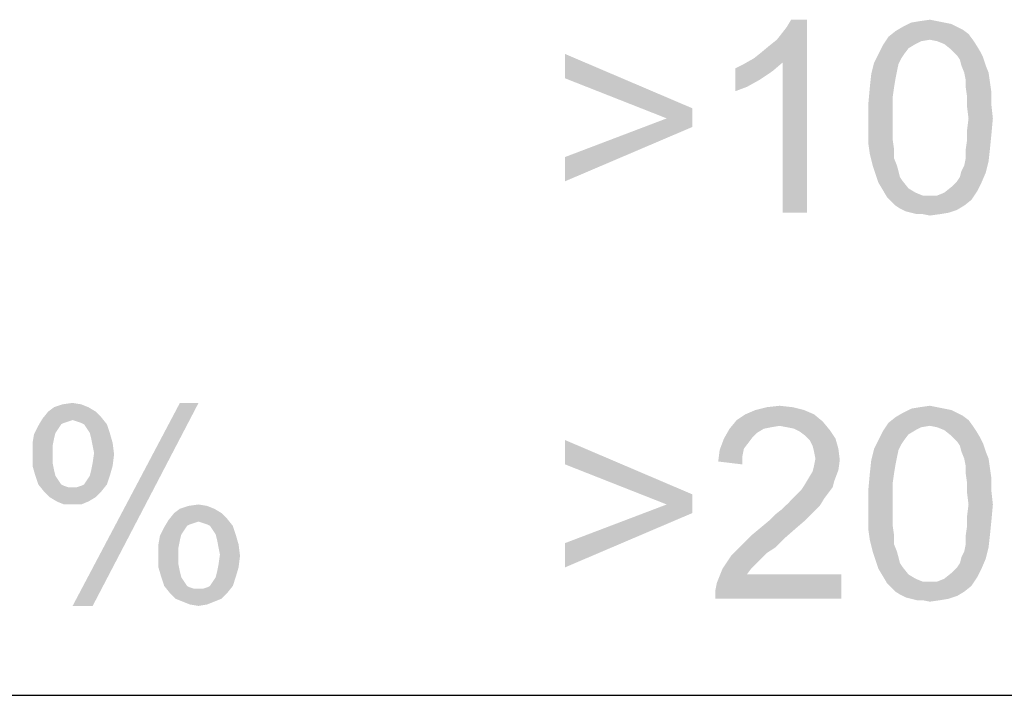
# Model space of a CAD drawing. Extents: x 0 to 1189, y 0 to 841.
# Tile 68 of 96: x 1114 to 1126, y 40 to 48. Entities that reach past the tile are written whole.
import ezdxf

# ---------------------------------------------------------------- set-up
doc = ezdxf.new("R2010")
doc.units = 0
doc.header["$LTSCALE"] = 65.395
doc.layers.get('0').update_dxf_attribs({"linetype": 'CONTINUOUS'})

msp = doc.modelspace()

# ---------------------------------------------------------------- linework, layer by layer
at = {"color": 3, "linetype": 'Continuous'}
for p, q in [((909, 40), (1160, 40)), ((909, 40), (1174, 40)), ((1037, 40), (1174, 40))]:
    msp.add_line(p, q, dxfattribs=at)
at = {"color": 6, "linetype": 'Continuous'}
for points in [[(1122.982, 47.59), (1123.067, 47.658), (1123.612, 48.05)], [(1123.322, 47.539), (1122.982, 47.59), (1123.612, 48.05)], [(1123.067, 47.658), (1123.169, 47.743), (1123.612, 48.05)], [(1123.169, 47.743), (1123.254, 47.811), (1123.612, 48.05)], [(1123.254, 47.811), (1123.322, 47.897), (1123.612, 48.05)], [(1123.322, 47.897), (1123.374, 47.965), (1123.612, 48.05)], [(1123.322, 45.75), (1123.322, 47.539), (1123.612, 48.05)], [(1123.322, 45.75), (1123.612, 48.05), (1123.612, 45.75)], [(1123.612, 48.05), (1123.374, 47.965), (1123.425, 48.05)], [(1125.401, 47.965), (1125.469, 47.931), (1124.668, 47.914)], [(1125.401, 47.965), (1124.668, 47.914), (1124.754, 47.965)], [(1125.248, 48.016), (1125.333, 47.999), (1124.754, 47.965)], [(1125.248, 48.016), (1124.754, 47.965), (1124.856, 48.016)], [(1124.754, 47.965), (1125.333, 47.999), (1125.401, 47.965)], [(1125.162, 48.033), (1124.856, 48.016), (1124.958, 48.033)], [(1124.856, 48.016), (1125.162, 48.033), (1125.248, 48.016)], [(1124.958, 48.033), (1125.077, 48.05), (1125.162, 48.033)], [(1125.077, 47.811), (1124.515, 47.743), (1124.583, 47.846)], [(1125.537, 47.88), (1124.583, 47.846), (1124.668, 47.914)], [(1125.077, 47.811), (1124.583, 47.846), (1125.537, 47.88)], [(1124.668, 47.914), (1125.469, 47.931), (1125.537, 47.88)], [(1125.077, 47.811), (1125.537, 47.88), (1125.588, 47.811)], [(1124.822, 47.709), (1124.464, 47.641), (1124.515, 47.743)], [(1125.077, 47.811), (1124.975, 47.794), (1124.515, 47.743)], [(1124.975, 47.794), (1124.907, 47.76), (1124.515, 47.743)], [(1124.515, 47.743), (1124.907, 47.76), (1124.822, 47.709)], [(1125.588, 47.811), (1125.162, 47.794), (1125.077, 47.811)], [(1125.248, 47.76), (1125.162, 47.794), (1125.588, 47.811)], [(1125.248, 47.76), (1125.588, 47.811), (1125.622, 47.76)], [(1125.622, 47.76), (1125.333, 47.692), (1125.248, 47.76)], [(1125.333, 47.692), (1125.622, 47.76), (1125.674, 47.675)], [(1120.733, 47.351), (1120.733, 47.641), (1122.249, 46.994)], [(1124.771, 47.641), (1124.737, 47.59), (1124.413, 47.539)], [(1124.771, 47.641), (1124.413, 47.539), (1124.464, 47.641)], [(1124.464, 47.641), (1124.822, 47.709), (1124.771, 47.641)], [(1125.674, 47.675), (1125.401, 47.624), (1125.333, 47.692)], [(1125.401, 47.624), (1125.674, 47.675), (1125.708, 47.607)], [(1125.708, 47.607), (1125.435, 47.573), (1125.401, 47.624)], [(1122.76, 47.471), (1122.862, 47.522), (1123.322, 47.539)], [(1122.76, 47.471), (1123.322, 47.539), (1123.203, 47.437)], [(1123.322, 47.539), (1122.862, 47.522), (1122.982, 47.59)], [(1124.703, 47.522), (1124.379, 47.403), (1124.413, 47.539)], [(1124.703, 47.522), (1124.685, 47.437), (1124.379, 47.403)], [(1124.413, 47.539), (1124.737, 47.59), (1124.703, 47.522)], [(1125.452, 47.505), (1125.435, 47.573), (1125.708, 47.607)], [(1125.452, 47.505), (1125.708, 47.607), (1125.742, 47.505)], [(1125.742, 47.505), (1125.486, 47.42), (1125.452, 47.505)], [(1125.486, 47.42), (1125.742, 47.505), (1125.776, 47.42)], [(1123.203, 47.437), (1122.76, 47.198), (1122.76, 47.471)], [(1123.203, 47.437), (1123.05, 47.334), (1122.76, 47.198)], [(1124.668, 47.351), (1124.362, 47.249), (1124.379, 47.403)], [(1124.379, 47.403), (1124.685, 47.437), (1124.668, 47.351)], [(1125.776, 47.42), (1125.503, 47.334), (1125.486, 47.42)], [(1125.503, 47.334), (1125.776, 47.42), (1125.793, 47.3)], [(1122.249, 46.994), (1121.943, 46.874), (1120.733, 47.351)], [(1123.05, 47.334), (1122.897, 47.249), (1122.76, 47.198)], [(1124.362, 47.249), (1124.668, 47.351), (1124.651, 47.249)], [(1125.793, 47.3), (1125.503, 47.249), (1125.503, 47.334)], [(1125.503, 47.249), (1125.793, 47.3), (1125.81, 47.181)], [(1124.651, 47.249), (1124.634, 47.13), (1124.345, 47.062)], [(1124.651, 47.249), (1124.345, 47.062), (1124.362, 47.249)], [(1125.81, 47.181), (1125.52, 47.13), (1125.503, 47.249)], [(1125.52, 47.13), (1125.81, 47.181), (1125.81, 47.028)], [(1124.345, 47.062), (1124.634, 47.13), (1124.634, 47.011)], [(1124.634, 47.011), (1124.345, 46.874), (1124.345, 47.062)], [(1125.81, 47.028), (1125.52, 47.011), (1125.52, 47.13)], [(1125.537, 46.874), (1125.52, 47.011), (1125.81, 47.028)], [(1125.537, 46.874), (1125.81, 47.028), (1125.827, 46.874)], [(1121.943, 46.874), (1122.249, 46.994), (1122.249, 46.772)], [(1124.345, 46.874), (1124.634, 47.011), (1124.634, 46.874)], [(1122.249, 46.772), (1120.733, 46.414), (1121.943, 46.874)], [(1124.634, 46.874), (1124.634, 46.738), (1124.345, 46.721)], [(1124.634, 46.874), (1124.345, 46.721), (1124.345, 46.874)], [(1125.827, 46.874), (1125.52, 46.738), (1125.537, 46.874)], [(1125.52, 46.738), (1125.827, 46.874), (1125.81, 46.687)], [(1120.733, 46.414), (1122.249, 46.772), (1120.733, 46.125)], [(1124.345, 46.721), (1124.634, 46.738), (1124.634, 46.619)], [(1124.634, 46.619), (1124.345, 46.568), (1124.345, 46.721)], [(1125.81, 46.687), (1125.52, 46.619), (1125.52, 46.738)], [(1125.52, 46.619), (1125.81, 46.687), (1125.793, 46.517)], [(1124.345, 46.568), (1124.634, 46.619), (1124.651, 46.5)], [(1124.651, 46.5), (1124.362, 46.449), (1124.345, 46.568)], [(1125.793, 46.517), (1125.503, 46.5), (1125.52, 46.619)], [(1124.362, 46.449), (1124.651, 46.5), (1124.651, 46.397)], [(1124.651, 46.397), (1124.396, 46.312), (1124.362, 46.449)], [(1125.503, 46.397), (1125.503, 46.5), (1125.793, 46.517)], [(1125.503, 46.397), (1125.793, 46.517), (1125.776, 46.363)], [(1124.396, 46.312), (1124.651, 46.397), (1124.685, 46.312)], [(1125.452, 46.244), (1125.486, 46.312), (1125.776, 46.363)], [(1125.452, 46.244), (1125.776, 46.363), (1125.742, 46.227)], [(1125.776, 46.363), (1125.486, 46.312), (1125.503, 46.397)], [(1124.685, 46.312), (1124.43, 46.21), (1124.396, 46.312)], [(1124.685, 46.312), (1124.703, 46.244), (1124.43, 46.21)], [(1124.43, 46.21), (1124.703, 46.244), (1124.72, 46.176)], [(1124.72, 46.176), (1124.464, 46.108), (1124.43, 46.21)], [(1125.401, 46.125), (1125.435, 46.176), (1125.742, 46.227)], [(1125.401, 46.125), (1125.742, 46.227), (1125.691, 46.108)], [(1125.742, 46.227), (1125.435, 46.176), (1125.452, 46.244)], [(1124.72, 46.176), (1124.754, 46.125), (1124.464, 46.108)], [(1124.464, 46.108), (1124.754, 46.125), (1124.822, 46.04)], [(1124.822, 46.04), (1124.515, 46.023), (1124.464, 46.108)], [(1125.691, 46.108), (1125.333, 46.057), (1125.401, 46.125)], [(1125.333, 46.057), (1125.691, 46.108), (1125.64, 46.006)], [(1124.515, 46.023), (1124.822, 46.04), (1124.907, 45.989)], [(1124.907, 45.989), (1124.566, 45.937), (1124.515, 46.023)], [(1124.907, 45.989), (1124.992, 45.954), (1124.566, 45.937)], [(1125.162, 45.954), (1125.248, 45.989), (1125.64, 46.006)], [(1125.162, 45.954), (1125.64, 46.006), (1125.571, 45.903)], [(1125.64, 46.006), (1125.248, 45.989), (1125.333, 46.057)], [(1125.077, 45.954), (1125.162, 45.954), (1124.566, 45.937)], [(1124.992, 45.954), (1125.077, 45.954), (1124.566, 45.937)], [(1125.571, 45.903), (1124.566, 45.937), (1125.162, 45.954)], [(1125.571, 45.903), (1124.617, 45.886), (1124.566, 45.937)], [(1124.668, 45.835), (1124.617, 45.886), (1125.571, 45.903)], [(1124.668, 45.835), (1125.571, 45.903), (1125.486, 45.835)], [(1125.486, 45.835), (1124.72, 45.801), (1124.668, 45.835)], [(1124.72, 45.801), (1125.486, 45.835), (1125.401, 45.784)], [(1125.401, 45.784), (1124.788, 45.767), (1124.72, 45.801)], [(1124.856, 45.75), (1124.788, 45.767), (1125.401, 45.784)], [(1124.856, 45.75), (1125.401, 45.784), (1125.299, 45.75)], [(1125.299, 45.75), (1124.924, 45.733), (1124.856, 45.75)], [(1124.992, 45.733), (1124.924, 45.733), (1125.299, 45.75)], [(1124.992, 45.733), (1125.299, 45.75), (1125.197, 45.733)], [(1125.197, 45.733), (1125.077, 45.716), (1124.992, 45.733)], [(1115.055, 43.433), (1114.578, 43.382), (1114.646, 43.433)], [(1114.578, 43.382), (1115.055, 43.433), (1115.14, 43.382)], [(1114.969, 43.467), (1114.646, 43.433), (1114.748, 43.467)], [(1114.646, 43.433), (1114.969, 43.467), (1115.055, 43.433)], [(1114.748, 43.467), (1114.867, 43.484), (1114.969, 43.467)], [(1116.367, 43.484), (1114.867, 41.065), (1116.145, 43.484)], [(1114.867, 41.065), (1116.367, 43.484), (1115.106, 41.065)], [(1123.578, 43.399), (1122.88, 43.348), (1122.999, 43.399)], [(1122.88, 43.348), (1123.578, 43.399), (1123.697, 43.348)], [(1123.442, 43.433), (1122.999, 43.399), (1123.135, 43.433)], [(1122.999, 43.399), (1123.442, 43.433), (1123.578, 43.399)], [(1123.135, 43.433), (1123.288, 43.45), (1123.442, 43.433)], [(1125.248, 43.416), (1125.333, 43.399), (1124.754, 43.365)], [(1125.248, 43.416), (1124.754, 43.365), (1124.856, 43.416)], [(1124.754, 43.365), (1125.333, 43.399), (1125.401, 43.365)], [(1125.162, 43.433), (1124.856, 43.416), (1124.958, 43.433)], [(1124.856, 43.416), (1125.162, 43.433), (1125.248, 43.416)], [(1124.958, 43.433), (1125.077, 43.45), (1125.162, 43.433)], [(1114.867, 43.28), (1114.458, 43.211), (1114.509, 43.297)], [(1114.867, 43.28), (1114.816, 43.263), (1114.458, 43.211)], [(1115.14, 43.382), (1115.208, 43.314), (1114.509, 43.297)], [(1115.14, 43.382), (1114.509, 43.297), (1114.578, 43.382)], [(1114.867, 43.28), (1114.509, 43.297), (1115.208, 43.314)], [(1114.918, 43.263), (1114.867, 43.28), (1115.208, 43.314)], [(1114.969, 43.246), (1114.918, 43.263), (1115.208, 43.314)], [(1115.004, 43.229), (1114.969, 43.246), (1115.208, 43.314)], [(1115.004, 43.229), (1115.208, 43.314), (1115.276, 43.229)], [(1123.8, 43.263), (1122.692, 43.177), (1122.777, 43.28)], [(1123.697, 43.348), (1122.777, 43.28), (1122.88, 43.348)], [(1122.777, 43.28), (1123.697, 43.348), (1123.8, 43.263)], [(1125.537, 43.28), (1124.583, 43.246), (1124.668, 43.314)], [(1125.077, 43.211), (1124.583, 43.246), (1125.537, 43.28)], [(1125.401, 43.365), (1125.469, 43.331), (1124.668, 43.314)], [(1125.401, 43.365), (1124.668, 43.314), (1124.754, 43.365)], [(1124.668, 43.314), (1125.469, 43.331), (1125.537, 43.28)], [(1125.077, 43.211), (1125.537, 43.28), (1125.588, 43.211)], [(1114.697, 43.177), (1114.407, 43.109), (1114.458, 43.211)], [(1114.697, 43.177), (1114.663, 43.126), (1114.407, 43.109)], [(1114.816, 43.263), (1114.765, 43.246), (1114.458, 43.211)], [(1114.765, 43.246), (1114.731, 43.229), (1114.458, 43.211)], [(1114.458, 43.211), (1114.731, 43.229), (1114.697, 43.177)], [(1115.276, 43.229), (1115.038, 43.177), (1115.004, 43.229)], [(1115.072, 43.126), (1115.038, 43.177), (1115.276, 43.229)], [(1115.072, 43.126), (1115.276, 43.229), (1115.31, 43.126)], [(1123.101, 43.177), (1123.016, 43.126), (1122.624, 43.058)], [(1123.101, 43.177), (1122.624, 43.058), (1122.692, 43.177)], [(1123.8, 43.263), (1123.288, 43.211), (1122.692, 43.177)], [(1123.288, 43.211), (1123.186, 43.194), (1122.692, 43.177)], [(1122.692, 43.177), (1123.186, 43.194), (1123.101, 43.177)], [(1123.374, 43.194), (1123.288, 43.211), (1123.8, 43.263)], [(1123.459, 43.177), (1123.374, 43.194), (1123.8, 43.263)], [(1123.459, 43.177), (1123.8, 43.263), (1123.885, 43.16)], [(1123.885, 43.16), (1123.527, 43.143), (1123.459, 43.177)], [(1123.595, 43.092), (1123.527, 43.143), (1123.885, 43.16)], [(1123.595, 43.092), (1123.885, 43.16), (1123.953, 43.058)], [(1125.077, 43.211), (1124.515, 43.143), (1124.583, 43.246)], [(1125.077, 43.211), (1124.975, 43.194), (1124.515, 43.143)], [(1124.975, 43.194), (1124.907, 43.16), (1124.515, 43.143)], [(1124.515, 43.143), (1124.907, 43.16), (1124.822, 43.109)], [(1125.588, 43.211), (1125.162, 43.194), (1125.077, 43.211)], [(1125.248, 43.16), (1125.162, 43.194), (1125.588, 43.211)], [(1125.248, 43.16), (1125.588, 43.211), (1125.622, 43.16)], [(1125.622, 43.16), (1125.333, 43.092), (1125.248, 43.16)], [(1125.333, 43.092), (1125.622, 43.16), (1125.674, 43.075)], [(1114.646, 43.058), (1114.39, 43.007), (1114.407, 43.109)], [(1114.39, 43.007), (1114.646, 43.058), (1114.629, 42.973)], [(1114.407, 43.109), (1114.663, 43.126), (1114.646, 43.058)], [(1115.31, 43.126), (1115.089, 43.058), (1115.072, 43.126)], [(1115.089, 43.058), (1115.31, 43.126), (1115.344, 43.007)], [(1115.344, 43.007), (1115.106, 42.973), (1115.089, 43.058)], [(1120.733, 42.751), (1120.733, 43.041), (1122.249, 42.394)], [(1122.914, 43.007), (1122.573, 42.922), (1122.624, 43.058)], [(1123.016, 43.126), (1122.965, 43.075), (1122.624, 43.058)], [(1122.624, 43.058), (1122.965, 43.075), (1122.914, 43.007)], [(1123.953, 43.058), (1123.646, 43.041), (1123.595, 43.092)], [(1123.68, 42.973), (1123.646, 43.041), (1123.953, 43.058)], [(1123.68, 42.973), (1123.953, 43.058), (1123.987, 42.939)], [(1124.771, 43.041), (1124.737, 42.99), (1124.413, 42.939)], [(1124.771, 43.041), (1124.413, 42.939), (1124.464, 43.041)], [(1124.822, 43.109), (1124.464, 43.041), (1124.515, 43.143)], [(1124.464, 43.041), (1124.822, 43.109), (1124.771, 43.041)], [(1125.674, 43.075), (1125.401, 43.024), (1125.333, 43.092)], [(1125.401, 43.024), (1125.674, 43.075), (1125.708, 43.007)], [(1114.629, 42.973), (1114.39, 42.888), (1114.39, 43.007)], [(1114.39, 42.888), (1114.629, 42.973), (1114.629, 42.854)], [(1115.123, 42.888), (1115.106, 42.973), (1115.344, 43.007)], [(1115.123, 42.888), (1115.344, 43.007), (1115.361, 42.871)], [(1122.845, 42.854), (1122.556, 42.786), (1122.573, 42.922)], [(1122.914, 43.007), (1122.862, 42.939), (1122.573, 42.922)], [(1122.573, 42.922), (1122.862, 42.939), (1122.845, 42.854)], [(1123.987, 42.939), (1123.697, 42.905), (1123.68, 42.973)], [(1123.714, 42.82), (1123.697, 42.905), (1123.987, 42.939)], [(1123.714, 42.82), (1123.987, 42.939), (1124.004, 42.803)], [(1124.703, 42.922), (1124.379, 42.803), (1124.413, 42.939)], [(1124.703, 42.922), (1124.685, 42.837), (1124.379, 42.803)], [(1124.413, 42.939), (1124.737, 42.99), (1124.703, 42.922)], [(1125.708, 43.007), (1125.435, 42.973), (1125.401, 43.024)], [(1125.452, 42.905), (1125.435, 42.973), (1125.708, 43.007)], [(1125.452, 42.905), (1125.708, 43.007), (1125.742, 42.905)], [(1114.629, 42.854), (1114.39, 42.734), (1114.39, 42.888)], [(1114.629, 42.854), (1114.629, 42.769), (1114.39, 42.734)], [(1115.361, 42.871), (1115.106, 42.769), (1115.123, 42.888)], [(1115.106, 42.769), (1115.361, 42.871), (1115.344, 42.734)], [(1122.556, 42.786), (1122.845, 42.854), (1122.845, 42.751)], [(1124.004, 42.803), (1123.697, 42.734), (1123.714, 42.82)], [(1123.697, 42.734), (1124.004, 42.803), (1123.987, 42.683)], [(1124.668, 42.751), (1124.362, 42.649), (1124.379, 42.803)], [(1124.379, 42.803), (1124.685, 42.837), (1124.668, 42.751)], [(1125.742, 42.905), (1125.486, 42.82), (1125.452, 42.905)], [(1125.486, 42.82), (1125.742, 42.905), (1125.776, 42.82)], [(1125.776, 42.82), (1125.503, 42.734), (1125.486, 42.82)], [(1125.503, 42.734), (1125.776, 42.82), (1125.793, 42.7)], [(1114.39, 42.734), (1114.629, 42.769), (1114.646, 42.683)], [(1114.646, 42.683), (1114.424, 42.615), (1114.39, 42.734)], [(1115.072, 42.615), (1115.089, 42.683), (1115.344, 42.734)], [(1115.072, 42.615), (1115.344, 42.734), (1115.31, 42.615)], [(1115.344, 42.734), (1115.089, 42.683), (1115.106, 42.769)], [(1122.249, 42.394), (1121.943, 42.274), (1120.733, 42.751)], [(1123.987, 42.683), (1123.68, 42.666), (1123.697, 42.734)], [(1124.362, 42.649), (1124.668, 42.751), (1124.651, 42.649)], [(1125.793, 42.7), (1125.503, 42.649), (1125.503, 42.734)], [(1125.503, 42.649), (1125.793, 42.7), (1125.81, 42.581)], [(1114.424, 42.615), (1114.646, 42.683), (1114.663, 42.615)], [(1114.663, 42.615), (1114.458, 42.513), (1114.424, 42.615)], [(1114.663, 42.615), (1114.697, 42.564), (1114.458, 42.513)], [(1115.004, 42.513), (1115.038, 42.564), (1115.31, 42.615)], [(1115.004, 42.513), (1115.31, 42.615), (1115.276, 42.513)], [(1115.31, 42.615), (1115.038, 42.564), (1115.072, 42.615)], [(1123.936, 42.547), (1123.578, 42.496), (1123.629, 42.581)], [(1123.629, 42.581), (1123.68, 42.666), (1123.987, 42.683)], [(1123.629, 42.581), (1123.987, 42.683), (1123.936, 42.547)], [(1124.651, 42.649), (1124.634, 42.53), (1124.345, 42.462)], [(1124.651, 42.649), (1124.345, 42.462), (1124.362, 42.649)], [(1125.81, 42.581), (1125.52, 42.53), (1125.503, 42.649)], [(1125.52, 42.53), (1125.81, 42.581), (1125.81, 42.428)], [(1114.458, 42.513), (1114.697, 42.564), (1114.731, 42.513)], [(1114.731, 42.513), (1114.527, 42.428), (1114.458, 42.513)], [(1114.731, 42.513), (1114.765, 42.496), (1114.527, 42.428)], [(1114.527, 42.428), (1114.918, 42.479), (1115.276, 42.513)], [(1114.527, 42.428), (1115.276, 42.513), (1115.208, 42.428)], [(1114.765, 42.496), (1114.816, 42.479), (1114.527, 42.428)], [(1114.867, 42.479), (1114.918, 42.479), (1114.527, 42.428)], [(1114.816, 42.479), (1114.867, 42.479), (1114.527, 42.428)], [(1114.918, 42.479), (1114.969, 42.496), (1115.276, 42.513)], [(1115.276, 42.513), (1114.969, 42.496), (1115.004, 42.513)], [(1123.919, 42.479), (1123.544, 42.445), (1123.578, 42.496)], [(1123.544, 42.445), (1123.919, 42.479), (1123.868, 42.411)], [(1123.578, 42.496), (1123.936, 42.547), (1123.919, 42.479)], [(1124.345, 42.462), (1124.634, 42.53), (1124.634, 42.411)], [(1124.634, 42.411), (1124.345, 42.274), (1124.345, 42.462)], [(1125.81, 42.428), (1125.52, 42.411), (1125.52, 42.53)], [(1115.208, 42.428), (1114.595, 42.36), (1114.527, 42.428)], [(1114.595, 42.36), (1115.208, 42.428), (1115.14, 42.36)], [(1115.14, 42.36), (1114.68, 42.309), (1114.595, 42.36)], [(1114.68, 42.309), (1115.14, 42.36), (1115.055, 42.309)], [(1121.943, 42.274), (1122.249, 42.394), (1122.249, 42.172)], [(1123.817, 42.343), (1123.391, 42.291), (1123.442, 42.343)], [(1123.391, 42.291), (1123.817, 42.343), (1123.765, 42.257)], [(1123.442, 42.343), (1123.493, 42.394), (1123.868, 42.411)], [(1123.442, 42.343), (1123.868, 42.411), (1123.817, 42.343)], [(1123.868, 42.411), (1123.493, 42.394), (1123.544, 42.445)], [(1124.345, 42.274), (1124.634, 42.411), (1124.634, 42.274)], [(1125.537, 42.274), (1125.52, 42.411), (1125.81, 42.428)], [(1125.537, 42.274), (1125.81, 42.428), (1125.827, 42.274)], [(1115.055, 42.309), (1114.765, 42.274), (1114.68, 42.309)], [(1114.867, 42.274), (1114.765, 42.274), (1115.055, 42.309)], [(1114.867, 42.274), (1115.055, 42.309), (1114.969, 42.274)], [(1116.554, 42.223), (1116.077, 42.172), (1116.145, 42.223)], [(1116.077, 42.172), (1116.554, 42.223), (1116.639, 42.172)], [(1116.469, 42.257), (1116.145, 42.223), (1116.247, 42.257)], [(1116.145, 42.223), (1116.469, 42.257), (1116.554, 42.223)], [(1116.247, 42.257), (1116.367, 42.274), (1116.469, 42.257)], [(1122.249, 42.172), (1120.733, 41.814), (1121.943, 42.274)], [(1123.697, 42.189), (1123.237, 42.155), (1123.322, 42.223)], [(1123.765, 42.257), (1123.322, 42.223), (1123.391, 42.291)], [(1123.322, 42.223), (1123.765, 42.257), (1123.697, 42.189)], [(1124.634, 42.274), (1124.634, 42.138), (1124.345, 42.121)], [(1124.634, 42.274), (1124.345, 42.121), (1124.345, 42.274)], [(1125.827, 42.274), (1125.52, 42.138), (1125.537, 42.274)], [(1125.52, 42.138), (1125.827, 42.274), (1125.81, 42.087)], [(1116.639, 42.172), (1116.707, 42.104), (1116.009, 42.087)], [(1116.639, 42.172), (1116.009, 42.087), (1116.077, 42.172)], [(1116.367, 42.07), (1116.009, 42.087), (1116.707, 42.104)], [(1116.418, 42.053), (1116.367, 42.07), (1116.707, 42.104)], [(1116.469, 42.036), (1116.418, 42.053), (1116.707, 42.104)], [(1116.503, 42.019), (1116.469, 42.036), (1116.707, 42.104)], [(1116.503, 42.019), (1116.707, 42.104), (1116.775, 42.019)], [(1120.733, 41.814), (1122.249, 42.172), (1120.733, 41.525)], [(1123.169, 42.087), (1123.237, 42.155), (1123.697, 42.189)], [(1123.169, 42.087), (1123.697, 42.189), (1123.595, 42.087)], [(1124.345, 42.121), (1124.634, 42.138), (1124.634, 42.019)], [(1124.634, 42.019), (1124.345, 41.968), (1124.345, 42.121)], [(1125.81, 42.087), (1125.52, 42.019), (1125.52, 42.138)], [(1116.196, 41.968), (1115.907, 41.9), (1115.958, 42.002)], [(1116.367, 42.07), (1115.958, 42.002), (1116.009, 42.087)], [(1116.367, 42.07), (1116.315, 42.053), (1115.958, 42.002)], [(1116.315, 42.053), (1116.264, 42.036), (1115.958, 42.002)], [(1116.264, 42.036), (1116.23, 42.019), (1115.958, 42.002)], [(1115.958, 42.002), (1116.23, 42.019), (1116.196, 41.968)], [(1116.775, 42.019), (1116.537, 41.968), (1116.503, 42.019)], [(1116.571, 41.917), (1116.537, 41.968), (1116.775, 42.019)], [(1116.571, 41.917), (1116.775, 42.019), (1116.809, 41.917)], [(1123.476, 41.985), (1122.965, 41.917), (1123.067, 42.002)], [(1122.965, 41.917), (1123.476, 41.985), (1123.34, 41.866)], [(1123.595, 42.087), (1123.067, 42.002), (1123.169, 42.087)], [(1123.067, 42.002), (1123.595, 42.087), (1123.476, 41.985)], [(1124.345, 41.968), (1124.634, 42.019), (1124.651, 41.9)], [(1125.793, 41.917), (1125.503, 41.9), (1125.52, 42.019)], [(1125.52, 42.019), (1125.81, 42.087), (1125.793, 41.917)], [(1116.145, 41.849), (1115.889, 41.797), (1115.907, 41.9)], [(1116.196, 41.968), (1116.162, 41.917), (1115.907, 41.9)], [(1115.907, 41.9), (1116.162, 41.917), (1116.145, 41.849)], [(1116.809, 41.917), (1116.588, 41.849), (1116.571, 41.917)], [(1116.588, 41.849), (1116.809, 41.917), (1116.844, 41.797)], [(1123.34, 41.866), (1122.862, 41.814), (1122.965, 41.917)], [(1122.862, 41.814), (1123.34, 41.866), (1123.237, 41.763)], [(1124.651, 41.9), (1124.362, 41.849), (1124.345, 41.968)], [(1124.362, 41.849), (1124.651, 41.9), (1124.651, 41.797)], [(1125.503, 41.797), (1125.503, 41.9), (1125.793, 41.917)], [(1125.503, 41.797), (1125.793, 41.917), (1125.776, 41.763)], [(1115.889, 41.797), (1116.145, 41.849), (1116.128, 41.763)], [(1116.128, 41.763), (1115.889, 41.678), (1115.889, 41.797)], [(1115.889, 41.678), (1116.128, 41.763), (1116.128, 41.644)], [(1116.844, 41.797), (1116.605, 41.763), (1116.588, 41.849)], [(1116.622, 41.678), (1116.605, 41.763), (1116.844, 41.797)], [(1116.622, 41.678), (1116.844, 41.797), (1116.861, 41.661)], [(1123.237, 41.763), (1122.777, 41.729), (1122.862, 41.814)], [(1122.777, 41.729), (1123.237, 41.763), (1123.135, 41.695)], [(1124.651, 41.797), (1124.396, 41.712), (1124.362, 41.849)], [(1124.396, 41.712), (1124.651, 41.797), (1124.685, 41.712)], [(1125.452, 41.644), (1125.486, 41.712), (1125.776, 41.763)], [(1125.452, 41.644), (1125.776, 41.763), (1125.742, 41.627)], [(1125.776, 41.763), (1125.486, 41.712), (1125.503, 41.797)], [(1116.128, 41.644), (1115.889, 41.525), (1115.889, 41.678)], [(1116.128, 41.644), (1116.128, 41.559), (1115.889, 41.525)], [(1116.861, 41.661), (1116.605, 41.559), (1116.622, 41.678)], [(1116.605, 41.559), (1116.861, 41.661), (1116.844, 41.525)], [(1123.067, 41.627), (1122.607, 41.508), (1122.709, 41.661)], [(1123.135, 41.695), (1122.709, 41.661), (1122.777, 41.729)], [(1122.709, 41.661), (1123.135, 41.695), (1123.067, 41.627)], [(1124.685, 41.712), (1124.43, 41.61), (1124.396, 41.712)], [(1124.685, 41.712), (1124.703, 41.644), (1124.43, 41.61)], [(1124.43, 41.61), (1124.703, 41.644), (1124.72, 41.576)], [(1125.742, 41.627), (1125.435, 41.576), (1125.452, 41.644)], [(1115.889, 41.525), (1116.128, 41.559), (1116.145, 41.474)], [(1116.145, 41.474), (1115.924, 41.406), (1115.889, 41.525)], [(1116.571, 41.406), (1116.588, 41.474), (1116.844, 41.525)], [(1116.571, 41.406), (1116.844, 41.525), (1116.809, 41.406)], [(1116.844, 41.525), (1116.588, 41.474), (1116.605, 41.559)], [(1123.067, 41.627), (1123.016, 41.576), (1122.607, 41.508)], [(1122.607, 41.508), (1123.016, 41.576), (1122.948, 41.508)], [(1124.72, 41.576), (1124.464, 41.508), (1124.43, 41.61)], [(1124.72, 41.576), (1124.754, 41.525), (1124.464, 41.508)], [(1124.464, 41.508), (1124.754, 41.525), (1124.822, 41.44)], [(1125.691, 41.508), (1125.333, 41.457), (1125.401, 41.525)], [(1125.401, 41.525), (1125.435, 41.576), (1125.742, 41.627)], [(1125.401, 41.525), (1125.742, 41.627), (1125.691, 41.508)], [(1115.924, 41.406), (1116.145, 41.474), (1116.162, 41.406)], [(1116.162, 41.406), (1115.958, 41.303), (1115.924, 41.406)], [(1116.162, 41.406), (1116.196, 41.354), (1115.958, 41.303)], [(1116.503, 41.303), (1116.537, 41.354), (1116.809, 41.406)], [(1116.503, 41.303), (1116.809, 41.406), (1116.775, 41.303)], [(1116.809, 41.406), (1116.537, 41.354), (1116.571, 41.406)], [(1122.522, 41.252), (1122.539, 41.337), (1124.021, 41.44)], [(1122.522, 41.15), (1122.522, 41.252), (1124.021, 41.44)], [(1122.522, 41.15), (1124.021, 41.44), (1124.021, 41.15)], [(1122.948, 41.508), (1122.897, 41.44), (1122.539, 41.337)], [(1122.948, 41.508), (1122.539, 41.337), (1122.607, 41.508)], [(1122.897, 41.44), (1124.021, 41.44), (1122.539, 41.337)], [(1124.822, 41.44), (1124.515, 41.423), (1124.464, 41.508)], [(1124.515, 41.423), (1124.822, 41.44), (1124.907, 41.389)], [(1124.907, 41.389), (1124.566, 41.337), (1124.515, 41.423)], [(1125.162, 41.354), (1125.248, 41.389), (1125.64, 41.406)], [(1125.162, 41.354), (1125.64, 41.406), (1125.571, 41.303)], [(1125.64, 41.406), (1125.248, 41.389), (1125.333, 41.457)], [(1125.333, 41.457), (1125.691, 41.508), (1125.64, 41.406)], [(1115.958, 41.303), (1116.196, 41.354), (1116.23, 41.303)], [(1116.23, 41.303), (1116.026, 41.218), (1115.958, 41.303)], [(1116.23, 41.303), (1116.264, 41.286), (1116.026, 41.218)], [(1116.026, 41.218), (1116.418, 41.269), (1116.775, 41.303)], [(1116.026, 41.218), (1116.775, 41.303), (1116.707, 41.218)], [(1116.264, 41.286), (1116.315, 41.269), (1116.026, 41.218)], [(1116.418, 41.269), (1116.469, 41.286), (1116.775, 41.303)], [(1116.775, 41.303), (1116.469, 41.286), (1116.503, 41.303)], [(1124.907, 41.389), (1124.992, 41.354), (1124.566, 41.337)], [(1125.077, 41.354), (1125.162, 41.354), (1124.566, 41.337)], [(1124.992, 41.354), (1125.077, 41.354), (1124.566, 41.337)], [(1125.571, 41.303), (1124.566, 41.337), (1125.162, 41.354)], [(1125.571, 41.303), (1124.617, 41.286), (1124.566, 41.337)], [(1124.668, 41.235), (1124.617, 41.286), (1125.571, 41.303)], [(1124.668, 41.235), (1125.571, 41.303), (1125.486, 41.235)], [(1116.367, 41.269), (1116.418, 41.269), (1116.026, 41.218)], [(1116.315, 41.269), (1116.367, 41.269), (1116.026, 41.218)], [(1116.707, 41.218), (1116.094, 41.15), (1116.026, 41.218)], [(1116.094, 41.15), (1116.707, 41.218), (1116.639, 41.15)], [(1125.486, 41.235), (1124.72, 41.201), (1124.668, 41.235)], [(1124.72, 41.201), (1125.486, 41.235), (1125.401, 41.184)], [(1125.401, 41.184), (1124.788, 41.167), (1124.72, 41.201)], [(1124.856, 41.15), (1124.788, 41.167), (1125.401, 41.184)], [(1124.856, 41.15), (1125.401, 41.184), (1125.299, 41.15)], [(1116.639, 41.15), (1116.179, 41.116), (1116.094, 41.15)], [(1116.179, 41.116), (1116.639, 41.15), (1116.554, 41.116)], [(1116.554, 41.116), (1116.264, 41.082), (1116.179, 41.116)], [(1116.264, 41.082), (1116.554, 41.116), (1116.469, 41.082)], [(1116.469, 41.082), (1116.367, 41.065), (1116.264, 41.082)], [(1125.299, 41.15), (1124.924, 41.133), (1124.856, 41.15)], [(1124.992, 41.133), (1124.924, 41.133), (1125.299, 41.15)], [(1124.992, 41.133), (1125.299, 41.15), (1125.197, 41.133)], [(1125.197, 41.133), (1125.077, 41.116), (1124.992, 41.133)]]:
    msp.add_solid(points, dxfattribs=at)

doc.saveas('drawing.dxf')
